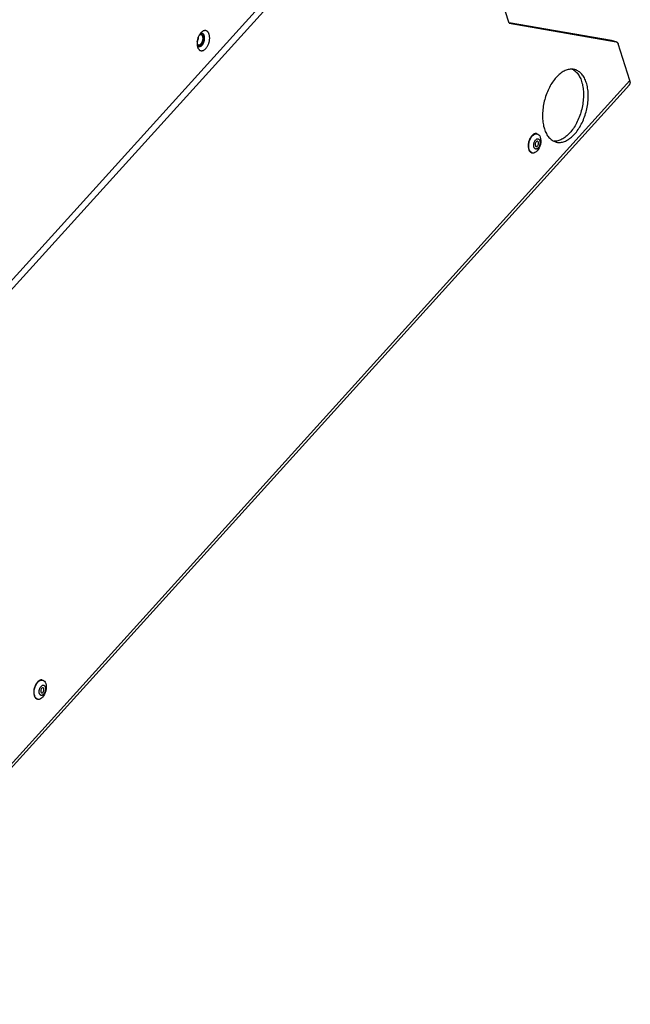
# Model space of a CAD drawing. Extents: x -4139 to -1089, y -1564 to 1941.
# Tile 47 of 160: x -1293 to -1089, y -1044 to -715. Entities that reach past the tile are written whole.
import ezdxf

# ---------------------------------------------------------------- set-up
doc = ezdxf.new("R2010")
doc.units = 0
doc.header["$LTSCALE"] = 23.1
for name, color, linetype in [('DB155026_1_1_1_2_1_AM_0', 7, 'CONTINUOUS'), ('SE5M_BASE_P1_A_3_1_1_AM_0', 7, 'CONTINUOUS'), ('SE5M_RIGHT_P1_A_5_1_1_AM_0', 7, 'CONTINUOUS'), ('SV5M_ZHONGCENG_A_5_1_1_AM_', 7, 'CONTINUOUS'), ('SV5M_ZHONGCENG_A_5_6_1_AM_', 7, 'CONTINUOUS')]:
    doc.layers.add(name, color=color, linetype=linetype)

msp = doc.modelspace()

# ---------------------------------------------------------------- linework, layer by layer
at = {"layer": 'DB155026_1_1_1_2_1_AM_0', "color": 7}
for p, q in [((-1122.25, -753.96), (-1122.41, -754.22)), ((-1122.96, -758.07), (-1122.87, -758.31)), ((-1121.77, -759.27), (-1122.04, -759.16)), ((-1287.59, -936.5), (-1287.75, -936.75)), ((-1288.47, -939.48), (-1288.45, -939.78)), ((-1288.3, -940.61), (-1288.21, -940.84)), ((-1287.11, -941.8), (-1287.38, -941.69))]:
    msp.add_line(p, q, dxfattribs=at)
for points in [[(-1122.4, -754.54), (-1122.1, -754.01), (-1121.76, -753.57), (-1121.38, -753.22), (-1120.99, -752.98), (-1120.59, -752.86)], [(-1120.28, -752.84), (-1120.37, -752.82), (-1120.56, -752.8), (-1120.75, -752.81), (-1120.94, -752.86), (-1121.14, -752.93), (-1121.34, -753.04), (-1121.53, -753.17), (-1121.72, -753.33), (-1121.91, -753.52), (-1122.09, -753.73), (-1122.25, -753.96)], [(-1120.59, -752.86), (-1120.21, -752.86), (-1120.13, -752.88)], [(-1120.13, -752.88), (-1119.86, -752.98), (-1119.55, -753.23), (-1119.29, -753.58), (-1119.1, -754.03)], [(-1122.41, -754.22), (-1122.55, -754.49), (-1122.69, -754.77), (-1122.8, -755.07), (-1122.9, -755.37), (-1122.98, -755.68), (-1123.05, -756), (-1123.09, -756.32), (-1123.12, -756.64), (-1123.13, -756.95), (-1123.11, -757.25), (-1123.08, -757.54), (-1123.03, -757.81), (-1122.96, -758.07)], [(-1122.8, -758.11), (-1122.92, -757.59), (-1122.97, -757), (-1122.94, -756.38), (-1122.83, -755.74), (-1122.65, -755.12), (-1122.4, -754.54)], [(-1119.1, -754.03), (-1118.98, -754.56), (-1118.93, -755.14), (-1118.96, -755.76), (-1119.07, -756.4), (-1119.25, -757.02), (-1119.49, -757.6), (-1119.8, -758.13), (-1120.14, -758.58), (-1120.52, -758.93), (-1120.91, -759.17), (-1121.3, -759.29), (-1121.69, -759.29), (-1121.77, -759.27)], [(-1121.21, -757.33), (-1121.25, -757.17), (-1121.28, -757.01), (-1121.3, -756.83), (-1121.3, -756.64), (-1121.29, -756.46), (-1121.26, -756.27), (-1121.23, -756.07), (-1121.18, -755.89), (-1121.12, -755.71), (-1121.04, -755.53), (-1120.96, -755.37), (-1120.87, -755.21), (-1120.77, -755.07), (-1120.67, -754.94), (-1120.56, -754.83), (-1120.45, -754.73), (-1120.33, -754.66), (-1120.21, -754.6), (-1120.09, -754.57), (-1119.98, -754.55), (-1119.86, -754.56), (-1119.75, -754.58), (-1119.65, -754.63), (-1119.55, -754.7), (-1119.46, -754.79), (-1119.38, -754.9), (-1119.32, -755.03), (-1119.26, -755.18)], [(-1119.26, -755.18), (-1119.22, -755.33), (-1119.19, -755.5), (-1119.17, -755.68), (-1119.17, -755.87), (-1119.18, -756.05), (-1119.21, -756.24), (-1119.25, -756.44), (-1119.3, -756.62), (-1119.36, -756.8), (-1119.43, -756.98), (-1119.51, -757.14), (-1119.6, -757.3), (-1119.7, -757.44), (-1119.8, -757.57), (-1119.91, -757.68), (-1120.03, -757.77), (-1120.14, -757.85), (-1120.26, -757.91), (-1120.38, -757.94), (-1120.5, -757.96), (-1120.61, -757.95), (-1120.72, -757.93), (-1120.82, -757.88), (-1120.92, -757.81), (-1121.01, -757.72), (-1121.09, -757.61), (-1121.16, -757.48), (-1121.21, -757.33)], [(-1120.01, -755.38), (-1120.04, -755.38), (-1120.17, -755.38), (-1120.32, -755.45), (-1120.46, -755.57), (-1120.58, -755.74), (-1120.68, -755.94), (-1120.75, -756.16), (-1120.78, -756.39), (-1120.78, -756.6), (-1120.74, -756.81)], [(-1120.46, -757.13), (-1120.44, -757.13), (-1120.3, -757.12), (-1120.16, -757.06), (-1120.02, -756.94), (-1119.9, -756.77), (-1119.8, -756.57), (-1119.73, -756.35), (-1119.69, -756.12), (-1119.69, -755.91), (-1119.73, -755.7)], [(-1119.73, -755.7), (-1119.81, -755.54), (-1119.91, -755.43), (-1120.01, -755.38)], [(-1122.87, -758.31), (-1122.76, -758.52), (-1122.64, -758.71), (-1122.5, -758.88), (-1122.35, -759.01), (-1122.19, -759.12), (-1122.02, -759.2), (-1121.93, -759.23)], [(-1122.04, -759.16), (-1122.35, -758.92), (-1122.61, -758.56), (-1122.8, -758.11)], [(-1120.74, -756.81), (-1120.66, -756.97), (-1120.56, -757.08), (-1120.46, -757.13)], [(-1287.75, -936.75), (-1287.9, -937.02), (-1288.03, -937.3), (-1288.14, -937.6), (-1288.24, -937.9), (-1288.32, -938.22), (-1288.39, -938.53), (-1288.43, -938.85), (-1288.46, -939.17), (-1288.47, -939.48)], [(-1288.14, -940.65), (-1288.26, -940.12), (-1288.31, -939.53), (-1288.28, -938.91), (-1288.17, -938.28), (-1287.99, -937.66), (-1287.74, -937.07), (-1287.44, -936.55), (-1287.1, -936.1), (-1286.72, -935.75), (-1286.33, -935.51), (-1285.93, -935.39)], [(-1285.63, -935.37), (-1285.71, -935.35), (-1285.9, -935.33), (-1286.09, -935.35), (-1286.28, -935.39), (-1286.48, -935.47), (-1286.68, -935.57), (-1286.87, -935.7), (-1287.06, -935.86), (-1287.25, -936.05), (-1287.43, -936.26), (-1287.59, -936.5)], [(-1284.44, -936.56), (-1284.32, -937.09), (-1284.27, -937.68), (-1284.3, -938.3), (-1284.41, -938.93), (-1284.59, -939.55), (-1284.84, -940.14), (-1285.14, -940.66), (-1285.48, -941.11), (-1285.86, -941.46), (-1286.25, -941.7), (-1286.65, -941.82), (-1287.03, -941.82), (-1287.11, -941.8)], [(-1286.55, -939.86), (-1286.6, -939.71), (-1286.63, -939.54), (-1286.64, -939.36), (-1286.64, -939.18), (-1286.63, -938.99), (-1286.61, -938.8), (-1286.57, -938.61), (-1286.52, -938.42), (-1286.46, -938.24), (-1286.39, -938.06), (-1286.3, -937.9), (-1286.21, -937.74), (-1286.12, -937.6), (-1286.01, -937.47), (-1285.9, -937.36), (-1285.79, -937.27), (-1285.67, -937.19), (-1285.55, -937.13), (-1285.43, -937.1), (-1285.32, -937.08), (-1285.2, -937.09), (-1285.09, -937.12), (-1284.99, -937.16), (-1284.89, -937.23), (-1284.81, -937.33), (-1284.73, -937.44), (-1284.66, -937.56), (-1284.6, -937.71)], [(-1285.93, -935.39), (-1285.55, -935.39), (-1285.47, -935.41)], [(-1285.47, -935.41), (-1285.2, -935.52), (-1284.89, -935.76), (-1284.63, -936.11), (-1284.44, -936.56)], [(-1288.45, -939.78), (-1288.42, -940.07), (-1288.37, -940.35), (-1288.3, -940.61)], [(-1287.38, -941.69), (-1287.69, -941.45), (-1287.95, -941.1), (-1288.14, -940.65)], [(-1284.6, -937.71), (-1284.56, -937.87), (-1284.53, -938.03), (-1284.52, -938.21), (-1284.51, -938.4), (-1284.53, -938.59), (-1284.55, -938.78), (-1284.59, -938.97), (-1284.64, -939.16), (-1284.7, -939.34), (-1284.77, -939.51), (-1284.85, -939.68), (-1284.94, -939.83), (-1285.04, -939.97), (-1285.15, -940.1), (-1285.26, -940.21), (-1285.37, -940.31), (-1285.49, -940.38), (-1285.6, -940.44), (-1285.72, -940.48), (-1285.84, -940.49), (-1285.95, -940.49), (-1286.06, -940.46), (-1286.17, -940.41), (-1286.26, -940.34), (-1286.35, -940.25), (-1286.43, -940.14), (-1286.5, -940.01), (-1286.55, -939.86)], [(-1285.35, -937.92), (-1285.38, -937.91), (-1285.52, -937.92), (-1285.66, -937.98), (-1285.8, -938.1), (-1285.92, -938.27), (-1286.02, -938.47), (-1286.09, -938.69), (-1286.12, -938.92), (-1286.12, -939.14), (-1286.08, -939.34)], [(-1286.08, -939.34), (-1286, -939.51), (-1285.9, -939.61), (-1285.8, -939.66)], [(-1285.8, -939.66), (-1285.78, -939.66), (-1285.64, -939.66), (-1285.5, -939.59), (-1285.36, -939.47), (-1285.24, -939.31), (-1285.14, -939.1), (-1285.07, -938.88), (-1285.03, -938.65), (-1285.03, -938.44), (-1285.07, -938.23)], [(-1285.07, -938.23), (-1285.15, -938.07), (-1285.25, -937.96), (-1285.35, -937.92)], [(-1288.21, -940.84), (-1288.1, -941.06), (-1287.98, -941.25), (-1287.85, -941.41), (-1287.7, -941.55), (-1287.54, -941.65), (-1287.36, -941.73), (-1287.27, -941.76)]]:
    msp.add_lwpolyline(points, dxfattribs=at)
at = {"layer": 'SE5M_BASE_P1_A_3_1_1_AM_0', "color": 2}
for p, q in [((-1152.02, -646.09), (-1850.94, -1417.68)), ((-1093.73, -722.12), (-1095.31, -721.71)), ((-1838.46, -1562.37), (-1089.1, -735.1))]:
    msp.add_line(p, q, dxfattribs=at)
at = {"layer": 'SE5M_BASE_P1_A_3_1_1_AM_0', "color": 7}
for p, q in [((-1129.49, -715.9), (-1152.02, -646.09)), ((-1095.31, -721.71), (-1129.54, -715.76)), ((-1129.49, -715.9), (-1093.73, -722.12)), ((-1095.26, -721.72), (-1095.31, -721.71)), ((-1095.26, -721.72), (-1093.73, -722.11)), ((-1093.73, -722.12), (-1093.68, -722.13)), ((-1093.68, -722.13), (-1093.66, -722.13)), ((-1089.1, -735.1), (-1093.05, -722.83)), ((-1838.61, -1563.77), (-1089.25, -736.5))]:
    msp.add_line(p, q, dxfattribs=at)
for points in [[(-1093.66, -722.13), (-1093.58, -722.16), (-1093.52, -722.19), (-1093.45, -722.23), (-1093.39, -722.28), (-1093.33, -722.34), (-1093.27, -722.4), (-1093.22, -722.48), (-1093.17, -722.55), (-1093.13, -722.64), (-1093.09, -722.73), (-1093.05, -722.83)], [(-1107.59, -731.41), (-1107.75, -731.37), (-1108.07, -731.32), (-1108.4, -731.28), (-1108.73, -731.28), (-1109.06, -731.3), (-1109.4, -731.34), (-1109.74, -731.41), (-1110.08, -731.5), (-1110.42, -731.61), (-1110.76, -731.75), (-1111.11, -731.92), (-1111.45, -732.11), (-1111.79, -732.32), (-1112.13, -732.55), (-1112.46, -732.8), (-1112.8, -733.08), (-1113.12, -733.38), (-1113.45, -733.69), (-1113.76, -734.03), (-1114.07, -734.39), (-1114.38, -734.76), (-1114.68, -735.16), (-1114.96, -735.57), (-1115.25, -735.99), (-1115.52, -736.43), (-1115.78, -736.89), (-1116.03, -737.35), (-1116.27, -737.83), (-1116.5, -738.33), (-1116.72, -738.83), (-1116.92, -739.34), (-1117.12, -739.86), (-1117.3, -740.39), (-1117.46, -740.92), (-1117.62, -741.46), (-1117.76, -742), (-1117.88, -742.55), (-1117.99, -743.1), (-1118.09, -743.64), (-1118.17, -744.19), (-1118.24, -744.74), (-1118.29, -745.29), (-1118.32, -745.83), (-1118.34, -746.37), (-1118.35, -746.9), (-1118.34, -747.42), (-1118.31, -747.94), (-1118.27, -748.45), (-1118.21, -748.94), (-1118.14, -749.43), (-1118.06, -749.9), (-1117.96, -750.37), (-1117.84, -750.82), (-1117.71, -751.25)], [(-1108.4, -731.28), (-1108.13, -731.43), (-1107.84, -731.6), (-1107.57, -731.8), (-1107.3, -732.02), (-1107.05, -732.27), (-1106.8, -732.53), (-1106.57, -732.82), (-1106.35, -733.13), (-1106.14, -733.46), (-1105.94, -733.8), (-1105.75, -734.17), (-1105.58, -734.55), (-1105.42, -734.96), (-1105.28, -735.37)], [(-1103.7, -735.78), (-1103.84, -735.36), (-1104, -734.96), (-1104.17, -734.58), (-1104.36, -734.21), (-1104.55, -733.86), (-1104.76, -733.54), (-1104.99, -733.23), (-1105.22, -732.94), (-1105.46, -732.68), (-1105.72, -732.43), (-1105.98, -732.21), (-1106.26, -732.01), (-1106.54, -731.84), (-1106.84, -731.68), (-1107.13, -731.55), (-1107.44, -731.45), (-1107.59, -731.41)], [(-1105.28, -735.37), (-1105.15, -735.81), (-1105.03, -736.26), (-1104.93, -736.72), (-1104.85, -737.19), (-1104.77, -737.68), (-1104.72, -738.18), (-1104.68, -738.68), (-1104.65, -739.2), (-1104.64, -739.72), (-1104.65, -740.26), (-1104.67, -740.79), (-1104.7, -741.34), (-1104.75, -741.88), (-1104.82, -742.43), (-1104.9, -742.98), (-1105, -743.53), (-1105.11, -744.07), (-1105.23, -744.62), (-1105.37, -745.16), (-1105.52, -745.7), (-1105.69, -746.24), (-1105.87, -746.76), (-1106.06, -747.28), (-1106.27, -747.8), (-1106.49, -748.3), (-1106.72, -748.79), (-1106.96, -749.27), (-1107.21, -749.74), (-1107.47, -750.19), (-1107.74, -750.63), (-1108.02, -751.06), (-1108.31, -751.47), (-1108.61, -751.86), (-1108.91, -752.24), (-1109.23, -752.59), (-1109.54, -752.93), (-1109.87, -753.25), (-1110.19, -753.55), (-1110.53, -753.82), (-1110.86, -754.08), (-1111.2, -754.31), (-1111.54, -754.52), (-1111.88, -754.71), (-1112.22, -754.87), (-1112.57, -755.01), (-1112.91, -755.13), (-1113.25, -755.22), (-1113.59, -755.28), (-1113.93, -755.33), (-1114.26, -755.35), (-1114.59, -755.34)], [(-1113.82, -755.62), (-1113.65, -755.66), (-1113.33, -755.72), (-1113.01, -755.75), (-1112.68, -755.75), (-1112.34, -755.73), (-1112.01, -755.69), (-1111.67, -755.62), (-1111.33, -755.53), (-1110.99, -755.42), (-1110.64, -755.28), (-1110.3, -755.11), (-1109.96, -754.93), (-1109.62, -754.72), (-1109.28, -754.48), (-1108.94, -754.23), (-1108.61, -753.95), (-1108.28, -753.65), (-1107.96, -753.34), (-1107.64, -753), (-1107.33, -752.64), (-1107.03, -752.27), (-1106.73, -751.88), (-1106.44, -751.47), (-1106.16, -751.04), (-1105.89, -750.6), (-1105.63, -750.15), (-1105.38, -749.68), (-1105.14, -749.2), (-1104.91, -748.71), (-1104.69, -748.2), (-1104.48, -747.69), (-1104.29, -747.17), (-1104.11, -746.65), (-1103.94, -746.11), (-1103.79, -745.57), (-1103.65, -745.03), (-1103.53, -744.48), (-1103.41, -743.94), (-1103.32, -743.39), (-1103.24, -742.84), (-1103.17, -742.29), (-1103.12, -741.74), (-1103.08, -741.2), (-1103.06, -740.66), (-1103.06, -740.13), (-1103.07, -739.61), (-1103.09, -739.09), (-1103.13, -738.59), (-1103.19, -738.09), (-1103.26, -737.6), (-1103.35, -737.13), (-1103.45, -736.66), (-1103.57, -736.22), (-1103.7, -735.78)], [(-1089.25, -736.5), (-1089.21, -736.45), (-1089.15, -736.37), (-1089.1, -736.28), (-1089.06, -736.19), (-1089.03, -736.09), (-1089, -735.98), (-1088.99, -735.86), (-1088.98, -735.75), (-1088.99, -735.62), (-1089, -735.5), (-1089.02, -735.37), (-1089.06, -735.23), (-1089.1, -735.1)], [(-1117.71, -751.25), (-1117.56, -751.67), (-1117.41, -752.07), (-1117.23, -752.45), (-1117.05, -752.82), (-1116.85, -753.17), (-1116.64, -753.5), (-1116.42, -753.8), (-1116.19, -754.09), (-1115.94, -754.36), (-1115.69, -754.6), (-1115.42, -754.82), (-1115.15, -755.02), (-1114.86, -755.2), (-1114.57, -755.35), (-1114.27, -755.48), (-1113.96, -755.58), (-1113.82, -755.62)]]:
    msp.add_lwpolyline(points, dxfattribs=at)
at = {"layer": 'SE5M_RIGHT_P1_A_5_1_1_AM_0', "color": 7}
for p, q in [((-1850.27, -1413.86), (-1153.59, -644.74)), ((-1232.49, -719.04), (-1232.59, -719.14)), ((-1232.13, -719.33), (-1232.19, -719.32)), ((-1231.47, -720), (-1231.52, -719.89)), ((-1231.43, -720.12), (-1231.47, -720)), ((-1233.71, -723.77), (-1233.67, -723.89))]:
    msp.add_line(p, q, dxfattribs=at)
for points in [[(-1232.59, -719.14), (-1232.71, -719.29), (-1232.83, -719.44), (-1232.95, -719.61), (-1233.06, -719.78), (-1233.16, -719.97), (-1233.26, -720.16), (-1233.35, -720.35), (-1233.44, -720.56), (-1233.52, -720.77), (-1233.59, -720.98), (-1233.65, -721.2), (-1233.71, -721.42), (-1233.75, -721.64), (-1233.79, -721.86), (-1233.82, -722.08), (-1233.84, -722.3), (-1233.85, -722.51), (-1233.85, -722.73), (-1233.84, -722.94), (-1233.83, -723.14), (-1233.8, -723.34), (-1233.77, -723.53), (-1233.73, -723.72), (-1233.71, -723.77)], [(-1232.19, -719.32), (-1232.28, -719.31), (-1232.38, -719.31), (-1232.47, -719.32), (-1232.57, -719.35), (-1232.67, -719.38), (-1232.77, -719.43), (-1232.86, -719.48)], [(-1229.81, -719.62), (-1229.87, -719.46), (-1229.93, -719.3), (-1230.01, -719.15), (-1230.09, -719.02), (-1230.18, -718.89), (-1230.28, -718.78), (-1230.38, -718.68), (-1230.49, -718.6), (-1230.6, -718.53), (-1230.72, -718.47), (-1230.84, -718.43), (-1230.97, -718.4), (-1231.1, -718.38), (-1231.23, -718.38), (-1231.37, -718.39), (-1231.5, -718.42), (-1231.64, -718.47), (-1231.78, -718.52), (-1231.92, -718.59), (-1232.06, -718.68), (-1232.19, -718.77), (-1232.33, -718.88), (-1232.46, -719.01), (-1232.49, -719.04)], [(-1231.67, -720.06), (-1231.63, -720.19), (-1231.6, -720.32), (-1231.58, -720.45), (-1231.56, -720.6), (-1231.55, -720.74), (-1231.55, -720.9), (-1231.56, -721.05), (-1231.57, -721.2), (-1231.59, -721.36), (-1231.61, -721.52), (-1231.65, -721.67), (-1231.69, -721.83), (-1231.73, -721.98), (-1231.78, -722.14), (-1231.84, -722.28), (-1231.9, -722.43), (-1231.97, -722.56), (-1232.04, -722.7), (-1232.12, -722.82), (-1232.2, -722.94), (-1232.29, -723.05)], [(-1232.25, -719.31), (-1232.17, -719.36), (-1232.09, -719.41), (-1232.01, -719.48)], [(-1232.14, -723.22), (-1232.05, -723.12), (-1231.97, -723), (-1231.88, -722.89), (-1231.81, -722.76), (-1231.73, -722.63), (-1231.67, -722.49), (-1231.6, -722.34), (-1231.54, -722.2), (-1231.49, -722.05), (-1231.45, -721.89), (-1231.41, -721.74), (-1231.38, -721.58), (-1231.35, -721.42), (-1231.33, -721.26), (-1231.32, -721.11), (-1231.31, -720.96), (-1231.32, -720.81), (-1231.32, -720.66), (-1231.34, -720.52), (-1231.36, -720.38), (-1231.39, -720.25), (-1231.43, -720.12)], [(-1231.52, -719.89), (-1231.57, -719.79), (-1231.64, -719.7), (-1231.7, -719.61), (-1231.77, -719.54), (-1231.85, -719.47), (-1231.93, -719.42), (-1232.01, -719.38), (-1232.1, -719.34), (-1232.13, -719.33)], [(-1232.01, -719.48), (-1231.94, -719.55), (-1231.87, -719.63), (-1231.81, -719.73), (-1231.76, -719.83), (-1231.71, -719.94), (-1231.67, -720.06)], [(-1230.9, -724.37), (-1230.77, -724.23), (-1230.65, -724.07), (-1230.53, -723.91), (-1230.42, -723.73), (-1230.32, -723.55), (-1230.22, -723.36), (-1230.13, -723.16), (-1230.04, -722.96), (-1229.96, -722.75), (-1229.89, -722.53), (-1229.83, -722.32), (-1229.78, -722.1), (-1229.73, -721.88), (-1229.69, -721.66), (-1229.66, -721.44), (-1229.64, -721.22), (-1229.63, -721), (-1229.63, -720.79), (-1229.64, -720.58), (-1229.65, -720.37), (-1229.68, -720.17), (-1229.71, -719.98), (-1229.76, -719.8), (-1229.81, -719.62)], [(-1233.82, -723.21), (-1233.81, -723.24), (-1233.74, -723.33), (-1233.68, -723.41), (-1233.61, -723.49), (-1233.53, -723.55), (-1233.45, -723.61), (-1233.37, -723.65)], [(-1233.15, -723.64), (-1233.24, -723.65), (-1233.34, -723.65), (-1233.37, -723.65)], [(-1233.37, -723.65), (-1233.28, -723.68), (-1233.25, -723.69)], [(-1233.25, -723.69), (-1233.19, -723.7), (-1233.1, -723.71), (-1233, -723.71), (-1232.91, -723.7), (-1232.81, -723.68), (-1232.71, -723.64), (-1232.61, -723.6), (-1232.52, -723.54), (-1232.42, -723.48), (-1232.32, -723.4), (-1232.23, -723.32), (-1232.14, -723.22)], [(-1232.29, -723.05), (-1232.38, -723.16), (-1232.47, -723.25), (-1232.56, -723.34), (-1232.66, -723.42), (-1232.75, -723.48), (-1232.85, -723.54), (-1232.95, -723.58), (-1233.05, -723.62), (-1233.15, -723.64)], [(-1233.67, -723.89), (-1233.61, -724.06), (-1233.55, -724.22), (-1233.47, -724.36), (-1233.39, -724.5), (-1233.3, -724.62), (-1233.2, -724.73), (-1233.1, -724.83), (-1232.99, -724.91), (-1232.88, -724.99), (-1232.76, -725.04), (-1232.64, -725.09), (-1232.51, -725.12), (-1232.38, -725.13), (-1232.25, -725.13), (-1232.11, -725.12), (-1231.98, -725.09), (-1231.84, -725.05), (-1231.7, -724.99), (-1231.56, -724.92), (-1231.43, -724.84), (-1231.29, -724.74), (-1231.16, -724.63), (-1231.02, -724.51), (-1230.9, -724.37)]]:
    msp.add_lwpolyline(points, dxfattribs=at)
at = {"layer": 'SV5M_ZHONGCENG_A_5_1_1_AM_', "color": 7}
for points in [[(-1233.36, -723.15), (-1233.35, -723.15), (-1233.28, -723.16), (-1233.2, -723.17), (-1233.13, -723.16), (-1233.05, -723.14), (-1232.97, -723.12), (-1232.89, -723.08), (-1232.81, -723.04), (-1232.73, -722.99), (-1232.65, -722.93), (-1232.57, -722.86), (-1232.5, -722.78), (-1232.43, -722.7), (-1232.36, -722.6), (-1232.29, -722.51), (-1232.23, -722.4), (-1232.17, -722.29), (-1232.12, -722.18), (-1232.07, -722.06), (-1232.02, -721.94), (-1231.98, -721.82), (-1231.95, -721.69), (-1231.92, -721.56), (-1231.89, -721.44), (-1231.88, -721.31), (-1231.86, -721.18), (-1231.86, -721.05), (-1231.86, -720.93), (-1231.86, -720.81), (-1231.88, -720.69), (-1231.89, -720.58), (-1231.92, -720.47), (-1231.95, -720.37)], [(-1233.05, -719.86), (-1233.13, -719.92), (-1233.14, -719.93)], [(-1232.49, -719.76), (-1232.5, -719.75), (-1232.57, -719.74), (-1232.65, -719.74), (-1232.73, -719.74), (-1232.81, -719.76), (-1232.89, -719.79), (-1232.97, -719.82), (-1233.05, -719.86)], [(-1231.95, -720.37), (-1231.98, -720.27), (-1232.02, -720.18), (-1232.07, -720.1), (-1232.12, -720.03), (-1232.17, -719.96), (-1232.23, -719.9), (-1232.29, -719.85), (-1232.36, -719.81), (-1232.43, -719.78), (-1232.49, -719.76)], [(-1233.85, -722.68), (-1233.83, -722.72), (-1233.79, -722.8)], [(-1233.44, -720.56), (-1233.44, -720.65), (-1233.45, -720.77), (-1233.46, -720.9), (-1233.48, -721.03), (-1233.5, -721.15), (-1233.53, -721.28), (-1233.56, -721.41), (-1233.6, -721.53), (-1233.65, -721.65), (-1233.7, -721.77), (-1233.75, -721.88), (-1233.81, -721.98)], [(-1233.79, -722.8), (-1233.74, -722.88), (-1233.68, -722.95), (-1233.62, -723), (-1233.56, -723.05), (-1233.5, -723.09), (-1233.43, -723.13), (-1233.36, -723.15)]]:
    msp.add_lwpolyline(points, dxfattribs=at)
at = {"layer": 'SV5M_ZHONGCENG_A_5_6_1_AM_', "color": 7}
msp.add_lwpolyline([(-1233.81, -721.98), (-1233.79, -721.95), (-1233.7, -721.78), (-1233.63, -721.61), (-1233.57, -721.42), (-1233.52, -721.24), (-1233.48, -721.04), (-1233.45, -720.85), (-1233.44, -720.66), (-1233.44, -720.56)], dxfattribs=at)

doc.saveas('drawing.dxf')
